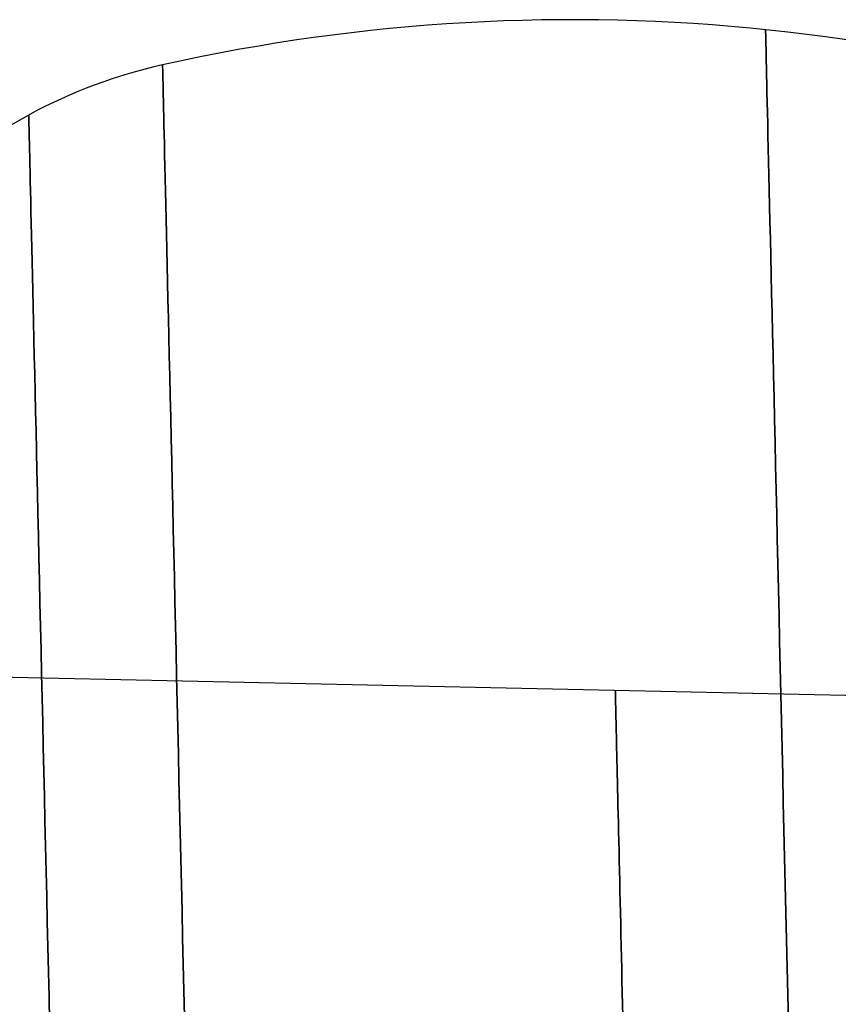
# Model space of a CAD drawing. Extents: x 35624 to 36541, y 4015 to 4839.
# Tile 149 of 150: x 36381 to 36461, y 4695 to 4792. Entities that reach past the tile are written whole.
import ezdxf

# ---------------------------------------------------------------- set-up
doc = ezdxf.new("R2010")
doc.units = 0
doc.layers.add('IGES_LEVEL_3', color=87, linetype='CONTINUOUS')

msp = doc.modelspace()

# ---------------------------------------------------------------- linework, layer by layer
at = {"layer": 'IGES_LEVEL_3'}
for p, q in [((36453.867, 4790.598, 77.977), (36453.868, 4790.569, 75.437)), ((36453.868, 4790.569, 80.516), (36453.867, 4790.598, 77.977)), ((36453.868, 4790.569, 75.437), (36453.87, 4790.483, 72.876)), ((36453.87, 4790.483, 83.077), (36453.868, 4790.569, 80.516)), ((36453.87, 4790.483, 72.876), (36453.873, 4790.337, 70.295)), ((36453.873, 4790.337, 85.658), (36453.87, 4790.483, 83.077)), ((36453.873, 4790.337, 70.295), (36453.878, 4790.13, 67.696)), ((36453.878, 4790.13, 88.257), (36453.873, 4790.337, 85.658)), ((36453.878, 4790.13, 67.696), (36453.884, 4789.862, 65.081)), ((36453.884, 4789.862, 90.872), (36453.878, 4790.13, 88.257)), ((36453.884, 4789.862, 65.081), (36453.892, 4789.529, 62.452)), ((36453.892, 4789.529, 93.502), (36453.884, 4789.862, 90.872)), ((36453.892, 4789.529, 62.452), (36453.901, 4789.132, 59.81)), ((36453.901, 4789.132, 96.144), (36453.892, 4789.529, 93.502)), ((36453.901, 4789.132, 59.81), (36453.912, 4788.67, 57.158)), ((36453.912, 4788.67, 98.796), (36453.901, 4789.132, 96.144)), ((36453.912, 4788.67, 57.158), (36453.924, 4788.14, 54.498)), ((36453.924, 4788.14, 101.455), (36453.912, 4788.67, 98.796)), ((36453.924, 4788.14, 54.498), (36453.937, 4787.542, 51.833)), ((36453.937, 4787.542, 104.121), (36453.924, 4788.14, 101.455)), ((36394.858, 4787.155, 77.977), (36394.859, 4787.127, 80.412)), ((36394.859, 4787.127, 75.541), (36394.858, 4787.155, 77.977)), ((36394.859, 4787.127, 80.412), (36394.861, 4787.044, 82.868)), ((36394.861, 4787.044, 73.086), (36394.859, 4787.127, 75.541)), ((36453.937, 4787.542, 51.833), (36453.953, 4786.876, 49.164)), ((36453.953, 4786.876, 106.789), (36453.937, 4787.542, 104.121)), ((36394.861, 4787.044, 82.868), (36394.864, 4786.905, 85.343)), ((36394.864, 4786.905, 70.611), (36394.861, 4787.044, 73.086)), ((36394.864, 4786.905, 85.343), (36394.869, 4786.707, 87.835)), ((36394.869, 4786.707, 68.118), (36394.864, 4786.905, 70.611)), ((36394.869, 4786.707, 87.835), (36394.874, 4786.449, 90.343)), ((36394.874, 4786.449, 65.61), (36394.869, 4786.707, 68.118)), ((36394.874, 4786.449, 90.343), (36394.882, 4786.13, 92.865)), ((36394.882, 4786.13, 63.089), (36394.874, 4786.449, 65.61)), ((36394.882, 4786.13, 92.865), (36394.891, 4785.75, 95.398)), ((36394.891, 4785.75, 60.555), (36394.882, 4786.13, 63.089)), ((36453.953, 4786.876, 49.164), (36453.97, 4786.14, 46.495)), ((36453.97, 4786.14, 109.458), (36453.953, 4786.876, 106.789)), ((36453.97, 4786.14, 46.495), (36453.988, 4785.334, 43.828)), ((36453.988, 4785.334, 112.126), (36453.97, 4786.14, 109.458)), ((36394.891, 4785.75, 95.398), (36394.901, 4785.306, 97.941)), ((36394.901, 4785.306, 58.012), (36394.891, 4785.75, 60.555)), ((36394.901, 4785.306, 97.941), (36394.912, 4784.798, 100.492)), ((36394.912, 4784.798, 55.462), (36394.901, 4785.306, 58.012)), ((36453.988, 4785.334, 43.828), (36454.008, 4784.457, 41.165)), ((36454.008, 4784.457, 114.789), (36453.988, 4785.334, 112.126)), ((36394.912, 4784.798, 100.492), (36394.926, 4784.225, 103.048)), ((36394.926, 4784.225, 52.906), (36394.912, 4784.798, 55.462)), ((36394.926, 4784.225, 103.048), (36394.94, 4783.586, 105.607)), ((36394.94, 4783.586, 50.347), (36394.926, 4784.225, 52.906)), ((36454.008, 4784.457, 41.165), (36454.03, 4783.509, 38.509)), ((36454.03, 4783.509, 117.445), (36454.008, 4784.457, 114.789)), ((36394.94, 4783.586, 105.607), (36394.956, 4782.88, 108.166)), ((36394.956, 4782.88, 47.787), (36394.94, 4783.586, 50.347)), ((36454.03, 4783.509, 38.509), (36454.054, 4782.489, 35.862)), ((36454.054, 4782.489, 120.091), (36454.03, 4783.509, 117.445)), ((36394.956, 4782.88, 108.166), (36394.974, 4782.107, 110.724)), ((36394.974, 4782.107, 45.229), (36394.956, 4782.88, 47.787)), ((36454.054, 4782.489, 35.862), (36454.079, 4781.398, 33.228)), ((36454.079, 4781.398, 122.725), (36454.054, 4782.489, 120.091)), ((36381.762, 4782.248, 77.977), (36381.763, 4782.222, 75.656)), ((36381.763, 4782.222, 80.298), (36381.762, 4782.248, 77.977)), ((36381.763, 4782.222, 75.656), (36381.764, 4782.143, 73.315)), ((36381.764, 4782.143, 82.638), (36381.763, 4782.222, 80.298)), ((36381.764, 4782.143, 73.315), (36381.768, 4782.01, 70.956)), ((36381.768, 4782.01, 84.997), (36381.764, 4782.143, 82.638)), ((36381.768, 4782.01, 70.956), (36381.772, 4781.821, 68.581)), ((36381.772, 4781.821, 87.373), (36381.768, 4782.01, 84.997)), ((36381.772, 4781.821, 68.581), (36381.778, 4781.576, 66.191)), ((36381.778, 4781.576, 89.763), (36381.772, 4781.821, 87.373)), ((36381.778, 4781.576, 66.191), (36381.785, 4781.272, 63.787)), ((36381.785, 4781.272, 92.166), (36381.778, 4781.576, 89.763)), ((36394.974, 4782.107, 110.724), (36394.994, 4781.266, 113.278)), ((36394.994, 4781.266, 42.676), (36394.974, 4782.107, 45.229)), ((36454.079, 4781.398, 33.228), (36454.105, 4780.236, 30.609)), ((36454.105, 4780.236, 125.344), (36454.079, 4781.398, 122.725)), ((36381.785, 4781.272, 63.787), (36381.793, 4780.909, 61.373)), ((36381.793, 4780.909, 94.581), (36381.785, 4781.272, 92.166)), ((36381.793, 4780.909, 61.373), (36381.803, 4780.486, 58.949)), ((36381.803, 4780.486, 97.004), (36381.793, 4780.909, 94.581)), ((36381.803, 4780.486, 58.949), (36381.814, 4780.002, 56.518)), ((36381.814, 4780.002, 99.435), (36381.803, 4780.486, 97.004)), ((36394.994, 4781.266, 113.278), (36395.014, 4780.357, 115.825)), ((36395.014, 4780.357, 40.128), (36394.994, 4781.266, 42.676)), ((36395.014, 4780.357, 115.825), (36395.037, 4779.379, 118.363)), ((36395.037, 4779.379, 37.591), (36395.014, 4780.357, 40.128)), ((36381.814, 4780.002, 56.518), (36381.826, 4779.456, 54.082)), ((36381.826, 4779.456, 101.871), (36381.814, 4780.002, 99.435)), ((36381.826, 4779.456, 54.082), (36381.84, 4778.847, 51.643)), ((36381.84, 4778.847, 104.31), (36381.826, 4779.456, 101.871)), ((36395.037, 4779.379, 118.363), (36395.061, 4778.333, 120.889)), ((36395.061, 4778.333, 35.065), (36395.037, 4779.379, 37.591)), ((36454.105, 4780.236, 30.609), (36454.134, 4779.002, 28.008)), ((36454.134, 4779.002, 127.945), (36454.105, 4780.236, 125.344)), ((36381.84, 4778.847, 51.643), (36381.856, 4778.174, 49.204)), ((36381.856, 4778.174, 106.75), (36381.84, 4778.847, 104.31)), ((36454.134, 4779.002, 28.008), (36454.164, 4777.696, 25.428)), ((36454.164, 4777.696, 130.526), (36454.134, 4779.002, 127.945)), ((36381.856, 4778.174, 49.204), (36381.873, 4777.437, 46.766)), ((36381.873, 4777.437, 109.188), (36381.856, 4778.174, 106.75)), ((36395.061, 4778.333, 120.889), (36395.087, 4777.218, 123.4)), ((36395.087, 4777.218, 32.553), (36395.061, 4778.333, 35.065)), ((36454.164, 4777.696, 25.428), (36454.195, 4776.32, 22.871)), ((36454.195, 4776.32, 133.083), (36454.164, 4777.696, 130.526)), ((36381.873, 4777.437, 46.766), (36381.891, 4776.636, 44.332)), ((36381.891, 4776.636, 111.622), (36381.873, 4777.437, 109.188)), ((36381.891, 4776.636, 44.332), (36381.911, 4775.769, 41.904)), ((36381.911, 4775.769, 114.049), (36381.891, 4776.636, 111.622)), ((36395.087, 4777.218, 123.4), (36395.114, 4776.035, 125.895)), ((36395.114, 4776.035, 30.059), (36395.087, 4777.218, 32.553)), ((36381.911, 4775.769, 41.904), (36381.932, 4774.838, 39.486)), ((36381.932, 4774.838, 116.468), (36381.911, 4775.769, 114.049)), ((36395.114, 4776.035, 125.895), (36395.143, 4774.783, 128.369)), ((36395.143, 4774.783, 27.585), (36395.114, 4776.035, 30.059)), ((36454.195, 4776.32, 22.871), (36454.229, 4774.874, 20.34)), ((36454.229, 4774.874, 135.613), (36454.195, 4776.32, 133.083)), ((36381.932, 4774.838, 39.486), (36381.955, 4773.841, 37.078)), ((36381.955, 4773.841, 118.875), (36381.932, 4774.838, 116.468)), ((36395.143, 4774.783, 128.369), (36395.173, 4773.463, 130.821)), ((36395.173, 4773.463, 25.133), (36395.143, 4774.783, 27.585)), ((36454.229, 4774.874, 20.34), (36454.263, 4773.358, 17.839)), ((36454.263, 4773.358, 138.115), (36454.229, 4774.874, 135.613)), ((36381.955, 4773.841, 37.078), (36381.98, 4772.778, 34.685)), ((36381.98, 4772.778, 121.269), (36381.955, 4773.841, 118.875)), ((36381.98, 4772.778, 34.685), (36382.006, 4771.65, 32.307)), ((36382.006, 4771.65, 123.646), (36381.98, 4772.778, 121.269)), ((36395.173, 4773.463, 130.821), (36395.205, 4772.076, 133.248)), ((36395.205, 4772.076, 22.706), (36395.173, 4773.463, 25.133)), ((36454.263, 4773.358, 17.839), (36454.3, 4771.774, 15.369)), ((36454.3, 4771.774, 140.584), (36454.263, 4773.358, 138.115)), ((36395.205, 4772.076, 133.248), (36395.238, 4770.623, 135.646)), ((36395.238, 4770.623, 20.307), (36395.205, 4772.076, 22.706)), ((36454.3, 4771.774, 15.369), (36454.338, 4770.121, 12.934)), ((36454.338, 4770.121, 143.019), (36454.3, 4771.774, 140.584)), ((36382.006, 4771.65, 32.307), (36382.033, 4770.457, 29.949)), ((36382.033, 4770.457, 126.004), (36382.006, 4771.65, 123.646)), ((36382.033, 4770.457, 29.949), (36382.062, 4769.199, 27.612)), ((36382.062, 4769.199, 128.341), (36382.033, 4770.457, 126.004)), ((36395.238, 4770.623, 135.646), (36395.273, 4769.103, 138.015)), ((36395.273, 4769.103, 17.939), (36395.238, 4770.623, 20.307)), ((36454.338, 4770.121, 12.934), (36454.377, 4768.403, 10.536)), ((36454.377, 4768.403, 145.417), (36454.338, 4770.121, 143.019)), ((36382.062, 4769.199, 27.612), (36382.092, 4767.878, 25.299)), ((36382.092, 4767.878, 130.654), (36382.062, 4769.199, 128.341)), ((36395.273, 4769.103, 138.015), (36395.309, 4767.519, 140.35)), ((36395.309, 4767.519, 15.604), (36395.273, 4769.103, 17.939)), ((36382.092, 4767.878, 25.299), (36382.124, 4766.492, 23.013)), ((36382.124, 4766.492, 132.94), (36382.092, 4767.878, 130.654)), ((36454.377, 4768.403, 10.536), (36454.418, 4766.618, 8.178)), ((36454.418, 4766.618, 147.775), (36454.377, 4768.403, 145.417)), ((36395.309, 4767.519, 140.35), (36395.347, 4765.87, 142.649)), ((36395.347, 4765.87, 13.304), (36395.309, 4767.519, 15.604)), ((36382.124, 4766.492, 23.013), (36382.157, 4765.044, 20.756)), ((36382.157, 4765.044, 135.198), (36382.124, 4766.492, 132.94)), ((36454.418, 4766.618, 8.178), (36454.461, 4764.771, 5.863)), ((36454.461, 4764.771, 150.091), (36454.418, 4766.618, 147.775)), ((36382.157, 4765.044, 20.756), (36382.192, 4763.534, 18.53)), ((36382.192, 4763.534, 137.423), (36382.157, 4765.044, 135.198)), ((36395.347, 4765.87, 142.649), (36395.387, 4764.16, 144.91)), ((36395.387, 4764.16, 11.043), (36395.347, 4765.87, 13.304)), ((36395.387, 4764.16, 144.91), (36395.427, 4762.388, 147.131)), ((36395.427, 4762.388, 8.823), (36395.387, 4764.16, 11.043)), ((36454.461, 4764.771, 5.863), (36454.505, 4762.86, 3.592)), ((36454.505, 4762.86, 152.361), (36454.461, 4764.771, 150.091)), ((36382.192, 4763.534, 18.53), (36382.228, 4761.963, 16.339)), ((36382.228, 4761.963, 139.615), (36382.192, 4763.534, 137.423)), ((36395.427, 4762.388, 147.131), (36395.47, 4760.556, 149.308)), ((36395.47, 4760.556, 6.645), (36395.427, 4762.388, 8.823)), ((36454.505, 4762.86, 3.592), (36454.55, 4760.89, 1.369)), ((36454.55, 4760.89, 154.584), (36454.505, 4762.86, 152.361)), ((36382.228, 4761.963, 16.339), (36382.266, 4760.332, 14.184)), ((36382.266, 4760.332, 141.77), (36382.228, 4761.963, 139.615)), ((36382.266, 4760.332, 14.184), (36382.305, 4758.643, 12.067)), ((36382.305, 4758.643, 143.886), (36382.266, 4760.332, 141.77)), ((36395.47, 4760.556, 149.308), (36395.513, 4758.666, 151.44)), ((36395.513, 4758.666, 4.514), (36395.47, 4760.556, 6.645)), ((36454.55, 4760.89, 1.369), (36454.597, 4758.86, -0.804)), ((36454.597, 4758.86, 156.757), (36454.55, 4760.89, 154.584)), ((36382.305, 4758.643, 12.067), (36382.345, 4756.898, 9.992)), ((36382.345, 4756.898, 145.961), (36382.305, 4758.643, 143.886)), ((36395.513, 4758.666, 151.44), (36395.558, 4756.72, 153.524)), ((36395.558, 4756.72, 2.43), (36395.513, 4758.666, 4.514)), ((36454.597, 4758.86, -0.804), (36454.645, 4756.774, -2.925)), ((36454.645, 4756.774, 158.878), (36454.597, 4758.86, 156.757)), ((36382.345, 4756.898, 9.992), (36382.386, 4755.096, 7.961)), ((36382.386, 4755.096, 147.993), (36382.345, 4756.898, 145.961)), ((36395.558, 4756.72, 153.524), (36395.604, 4754.719, 155.558)), ((36395.604, 4754.719, 0.395), (36395.558, 4756.72, 2.43)), ((36454.645, 4756.774, -2.925), (36454.694, 4754.633, -4.992)), ((36454.694, 4754.633, 160.945), (36454.645, 4756.774, 158.878)), ((36382.386, 4755.096, 7.961), (36382.429, 4753.241, 5.974)), ((36382.429, 4753.241, 149.979), (36382.386, 4755.096, 147.993)), ((36395.604, 4754.719, 155.558), (36395.651, 4752.666, 157.54)), ((36395.651, 4752.666, -1.587), (36395.604, 4754.719, 0.395)), ((36454.694, 4754.633, -4.992), (36454.744, 4752.439, -7.003)), ((36454.744, 4752.439, 162.956), (36454.694, 4754.633, 160.945)), ((36382.429, 4753.241, 5.974), (36382.473, 4751.335, 4.036)), ((36382.473, 4751.335, 151.918), (36382.429, 4753.241, 149.979)), ((36395.651, 4752.666, 157.54), (36395.699, 4750.563, 159.468)), ((36395.699, 4750.563, -3.515), (36395.651, 4752.666, -1.587)), ((36454.744, 4752.439, -7.003), (36454.796, 4750.196, -8.955)), ((36454.796, 4750.196, 164.909), (36454.744, 4752.439, 162.956)), ((36382.473, 4751.335, 4.036), (36382.517, 4749.378, 2.147)), ((36382.517, 4749.378, 153.807), (36382.473, 4751.335, 151.918)), ((36395.699, 4750.563, 159.468), (36395.749, 4748.411, 161.341)), ((36395.749, 4748.411, -5.387), (36395.699, 4750.563, -3.515)), ((36454.796, 4750.196, -8.955), (36454.848, 4747.904, -10.848)), ((36454.848, 4747.904, 166.801), (36454.796, 4750.196, 164.909)), ((36382.517, 4749.378, 2.147), (36382.564, 4747.373, 0.309)), ((36382.564, 4747.373, 155.645), (36382.517, 4749.378, 153.807)), ((36395.749, 4748.411, 161.341), (36395.799, 4746.213, 163.156)), ((36395.799, 4746.213, -7.202), (36395.749, 4748.411, -5.387)), ((36454.848, 4747.904, -10.848), (36454.902, 4745.567, -12.678)), ((36454.902, 4745.567, 168.632), (36454.848, 4747.904, 166.801)), ((36382.564, 4747.373, 0.309), (36382.611, 4745.322, -1.476)), ((36382.611, 4745.322, 157.429), (36382.564, 4747.373, 155.645)), ((36395.799, 4746.213, 163.156), (36395.851, 4743.972, 164.911)), ((36395.851, 4743.972, -8.958), (36395.799, 4746.213, -7.202)), ((36382.611, 4745.322, -1.476), (36382.659, 4743.228, -3.205)), ((36382.659, 4743.228, 159.159), (36382.611, 4745.322, 157.429)), ((36454.902, 4745.567, -12.678), (36454.957, 4743.187, -14.446)), ((36454.957, 4743.187, 170.399), (36454.902, 4745.567, 168.632)), ((36395.851, 4743.972, 164.911), (36395.903, 4741.69, 166.606)), ((36395.903, 4741.69, -10.653), (36395.851, 4743.972, -8.958)), ((36382.659, 4743.228, -3.205), (36382.708, 4741.092, -4.879)), ((36382.708, 4741.092, 160.832), (36382.659, 4743.228, 159.159)), ((36454.957, 4743.187, -14.446), (36455.012, 4740.767, -16.149)), ((36455.012, 4740.767, 172.102), (36454.957, 4743.187, 170.399)), ((36382.708, 4741.092, -4.879), (36382.758, 4738.917, -6.494)), ((36382.758, 4738.917, 162.448), (36382.708, 4741.092, 160.832)), ((36395.903, 4741.69, 166.606), (36395.956, 4739.369, 168.239)), ((36395.956, 4739.369, -12.286), (36395.903, 4741.69, -10.653)), ((36455.012, 4740.767, -16.149), (36455.069, 4738.309, -17.786)), ((36455.069, 4738.309, 173.739), (36455.012, 4740.767, 172.102)), ((36382.758, 4738.917, -6.494), (36382.809, 4736.705, -8.05)), ((36382.809, 4736.705, 164.004), (36382.758, 4738.917, 162.448)), ((36395.956, 4739.369, 168.239), (36396.011, 4737.012, 169.809)), ((36396.011, 4737.012, -13.856), (36395.956, 4739.369, -12.286)), ((36455.069, 4738.309, -17.786), (36455.126, 4735.816, -19.356)), ((36455.126, 4735.816, 175.309), (36455.069, 4738.309, 173.739)), ((36396.011, 4737.012, 169.809), (36396.066, 4734.621, 171.315)), ((36396.066, 4734.621, -15.361), (36396.011, 4737.012, -13.856)), ((36382.809, 4736.705, -8.05), (36382.86, 4734.458, -9.547)), ((36382.86, 4734.458, 165.5), (36382.809, 4736.705, 164.004)), ((36455.126, 4735.816, -19.356), (36455.184, 4733.291, -20.858)), ((36455.184, 4733.291, 176.811), (36455.126, 4735.816, 175.309)), ((36382.86, 4734.458, -9.547), (36382.913, 4732.18, -10.981)), ((36382.913, 4732.18, 166.935), (36382.86, 4734.458, 165.5)), ((36396.066, 4734.621, 171.315), (36396.121, 4732.2, 172.755)), ((36396.121, 4732.2, -16.801), (36396.066, 4734.621, -15.361)), ((36455.184, 4733.291, -20.858), (36455.243, 4730.737, -22.29)), ((36455.243, 4730.737, 178.244), (36455.184, 4733.291, 176.811)), ((36382.913, 4732.18, -10.981), (36382.966, 4729.872, -12.354)), ((36382.966, 4729.872, 168.308), (36382.913, 4732.18, 166.935)), ((36396.121, 4732.2, 172.755), (36396.177, 4729.751, 174.129)), ((36396.177, 4729.751, -18.175), (36396.121, 4732.2, -16.801)), ((36455.243, 4730.737, -22.29), (36455.302, 4728.156, -23.654)), ((36455.302, 4728.156, 179.607), (36455.243, 4730.737, 178.244)), ((36382.966, 4729.872, -12.354), (36383.019, 4727.538, -13.664)), ((36383.019, 4727.538, 169.617), (36382.966, 4729.872, 168.308)), ((36396.177, 4729.751, 174.129), (36396.234, 4727.276, 175.436)), ((36396.234, 4727.276, -19.483), (36396.177, 4729.751, -18.175)), ((36373.876, 4727.371, 77.977), (36504.453, 4724.507, 77.977)), ((36383.019, 4727.538, -13.664), (36383.074, 4725.179, -14.91)), ((36383.074, 4725.179, 170.863), (36383.019, 4727.538, 169.617)), ((36455.302, 4728.156, -23.654), (36455.362, 4725.552, -24.947)), ((36455.362, 4725.552, 180.901), (36455.302, 4728.156, 179.607)), ((36396.234, 4727.276, 175.436), (36396.292, 4724.778, 176.676)), ((36396.292, 4724.778, -20.723), (36396.234, 4727.276, -19.483)), ((36439.164, 4725.939, 77.977), (36439.164, 4725.926, 76.867)), ((36439.164, 4725.926, 79.087), (36439.164, 4725.939, 77.977)), ((36439.164, 4725.926, 76.867), (36439.165, 4725.889, 75.748)), ((36439.165, 4725.889, 80.206), (36439.164, 4725.926, 79.087)), ((36439.165, 4725.889, 75.748), (36439.167, 4725.825, 74.62)), ((36439.167, 4725.825, 81.334), (36439.165, 4725.889, 80.206)), ((36439.167, 4725.825, 74.62), (36439.169, 4725.735, 73.484)), ((36439.169, 4725.735, 82.469), (36439.167, 4725.825, 81.334)), ((36439.169, 4725.735, 73.484), (36439.172, 4725.617, 72.341)), ((36439.172, 4725.617, 83.612), (36439.169, 4725.735, 82.469)), ((36439.172, 4725.617, 72.341), (36439.175, 4725.472, 71.192)), ((36439.175, 4725.472, 84.762), (36439.172, 4725.617, 83.612)), ((36439.175, 4725.472, 71.192), (36439.179, 4725.299, 70.038)), ((36439.179, 4725.299, 85.916), (36439.175, 4725.472, 84.762)), ((36455.362, 4725.552, -24.947), (36455.422, 4722.927, -26.17)), ((36455.422, 4722.927, 182.123), (36455.362, 4725.552, 180.901)), ((36383.074, 4725.179, -14.91), (36383.128, 4722.799, -16.092)), ((36383.128, 4722.799, 172.045), (36383.074, 4725.179, 170.863)), ((36396.292, 4724.778, 176.676), (36396.35, 4722.261, 177.849)), ((36396.35, 4722.261, -21.895), (36396.292, 4724.778, -20.723)), ((36439.179, 4725.299, 70.038), (36439.184, 4725.096, 68.879)), ((36439.184, 4725.096, 87.075), (36439.179, 4725.299, 85.916)), ((36439.184, 4725.096, 68.879), (36439.189, 4724.865, 67.716)), ((36439.189, 4724.865, 88.237), (36439.184, 4725.096, 87.075)), ((36439.189, 4724.865, 67.716), (36439.195, 4724.604, 66.551)), ((36439.195, 4724.604, 89.402), (36439.189, 4724.865, 88.237)), ((36439.195, 4724.604, 66.551), (36439.202, 4724.312, 65.385)), ((36439.202, 4724.312, 90.568), (36439.195, 4724.604, 89.402)), ((36439.202, 4724.312, 65.385), (36439.209, 4723.991, 64.219)), ((36439.209, 4723.991, 91.735), (36439.202, 4724.312, 90.568)), ((36439.209, 4723.991, 64.219), (36439.217, 4723.638, 63.053)), ((36439.217, 4723.638, 92.9), (36439.209, 4723.991, 91.735)), ((36439.217, 4723.638, 63.053), (36439.226, 4723.255, 61.889)), ((36439.226, 4723.255, 94.064), (36439.217, 4723.638, 92.9)), ((36383.128, 4722.799, -16.092), (36383.183, 4720.399, -17.209)), ((36383.183, 4720.399, 173.163), (36383.128, 4722.799, 172.045)), ((36439.226, 4723.255, 61.889), (36439.235, 4722.841, 60.729)), ((36439.235, 4722.841, 95.225), (36439.226, 4723.255, 94.064)), ((36439.235, 4722.841, 60.729), (36439.246, 4722.395, 59.572)), ((36439.246, 4722.395, 96.381), (36439.235, 4722.841, 95.225)), ((36455.422, 4722.927, -26.17), (36455.483, 4720.283, -27.322)), ((36455.483, 4720.283, 183.275), (36455.422, 4722.927, 182.123)), ((36396.35, 4722.261, 177.849), (36396.408, 4719.726, 178.953)), ((36396.408, 4719.726, -23), (36396.35, 4722.261, -21.895)), ((36439.246, 4722.395, 59.572), (36439.257, 4721.919, 58.421)), ((36439.257, 4721.919, 97.533), (36439.246, 4722.395, 96.381)), ((36439.257, 4721.919, 58.421), (36439.268, 4721.411, 57.276)), ((36439.268, 4721.411, 98.677), (36439.257, 4721.919, 97.533)), ((36439.268, 4721.411, 57.276), (36439.281, 4720.871, 56.14)), ((36439.281, 4720.871, 99.814), (36439.268, 4721.411, 98.677)), ((36439.281, 4720.871, 56.14), (36439.294, 4720.301, 55.012)), ((36439.294, 4720.301, 100.941), (36439.281, 4720.871, 99.814)), ((36383.183, 4720.399, -17.209), (36383.239, 4717.984, -18.262)), ((36383.239, 4717.984, 174.215), (36383.183, 4720.399, 173.163)), ((36396.408, 4719.726, 178.953), (36396.466, 4717.176, 179.99)), ((36396.466, 4717.176, -24.036), (36396.408, 4719.726, -23)), ((36439.294, 4720.301, 55.012), (36439.308, 4719.699, 53.895)), ((36439.308, 4719.699, 102.059), (36439.294, 4720.301, 100.941)), ((36439.308, 4719.699, 53.895), (36439.322, 4719.067, 52.789)), ((36439.322, 4719.067, 103.165), (36439.308, 4719.699, 102.059)), ((36455.483, 4720.283, -27.322), (36455.544, 4717.624, -28.402)), ((36455.544, 4717.624, 184.356), (36455.483, 4720.283, 183.275)), ((36439.322, 4719.067, 52.789), (36439.337, 4718.405, 51.696)), ((36439.337, 4718.405, 104.258), (36439.322, 4719.067, 103.165)), ((36383.239, 4717.984, -18.262), (36383.295, 4715.554, -19.25)), ((36383.295, 4715.554, 175.203), (36383.239, 4717.984, 174.215)), ((36439.337, 4718.405, 51.696), (36439.353, 4717.712, 50.616)), ((36439.353, 4717.712, 105.337), (36439.337, 4718.405, 104.258)), ((36439.353, 4717.712, 50.616), (36439.37, 4716.99, 49.552)), ((36439.37, 4716.99, 106.401), (36439.353, 4717.712, 105.337)), ((36396.466, 4717.176, 179.99), (36396.525, 4714.615, 180.958)), ((36396.525, 4714.615, -25.005), (36396.466, 4717.176, -24.036)), ((36439.37, 4716.99, 49.552), (36439.387, 4716.239, 48.504)), ((36439.387, 4716.239, 107.449), (36439.37, 4716.99, 106.401)), ((36455.544, 4717.624, -28.402), (36455.606, 4714.953, -29.412)), ((36455.606, 4714.953, 185.366), (36455.544, 4717.624, 184.356)), ((36439.387, 4716.239, 48.504), (36439.405, 4715.46, 47.474)), ((36439.405, 4715.46, 108.48), (36439.387, 4716.239, 107.449)), ((36383.295, 4715.554, -19.25), (36383.351, 4713.112, -20.173)), ((36383.351, 4713.112, 176.126), (36383.295, 4715.554, 175.203)), ((36439.405, 4715.46, 47.474), (36439.424, 4714.652, 46.462)), ((36439.424, 4714.652, 109.492), (36439.405, 4715.46, 108.48)), ((36455.606, 4714.953, -29.412), (36455.667, 4712.272, -30.352)), ((36455.667, 4712.272, 186.305), (36455.606, 4714.953, 185.366)), ((36396.525, 4714.615, 180.958), (36396.584, 4712.044, 181.859)), ((36396.584, 4712.044, -25.906), (36396.525, 4714.615, -25.005)), ((36439.424, 4714.652, 46.462), (36439.443, 4713.817, 45.47)), ((36439.443, 4713.817, 110.484), (36439.424, 4714.652, 109.492)), ((36383.351, 4713.112, -20.173), (36383.407, 4710.662, -21.031)), ((36383.407, 4710.662, 176.985), (36383.351, 4713.112, 176.126)), ((36439.443, 4713.817, 45.47), (36439.463, 4712.956, 44.498)), ((36439.463, 4712.956, 111.455), (36439.443, 4713.817, 110.484)), ((36439.463, 4712.956, 44.498), (36439.483, 4712.069, 43.548)), ((36439.483, 4712.069, 112.405), (36439.463, 4712.956, 111.455)), ((36396.584, 4712.044, 181.859), (36396.644, 4709.466, 182.692)), ((36396.644, 4709.466, -26.739), (36396.584, 4712.044, -25.906)), ((36439.483, 4712.069, 43.548), (36439.504, 4711.157, 42.621)), ((36439.504, 4711.157, 113.332), (36439.483, 4712.069, 112.405)), ((36455.667, 4712.272, -30.352), (36455.729, 4709.584, -31.22)), ((36455.729, 4709.584, 187.174), (36455.667, 4712.272, 186.305)), ((36439.504, 4711.157, 42.621), (36439.525, 4710.222, 41.718)), ((36439.525, 4710.222, 114.235), (36439.504, 4711.157, 113.332)), ((36383.407, 4710.662, -21.031), (36383.464, 4708.205, -21.825)), ((36383.464, 4708.205, 177.779), (36383.407, 4710.662, 176.985)), ((36439.525, 4710.222, 41.718), (36439.547, 4709.263, 40.839)), ((36439.547, 4709.263, 115.114), (36439.525, 4710.222, 114.235)), ((36396.644, 4709.466, 182.692), (36396.703, 4706.885, 183.458)), ((36396.703, 4706.885, -27.505), (36396.644, 4709.466, -26.739)), ((36439.547, 4709.263, 40.839), (36439.57, 4708.283, 39.986)), ((36439.57, 4708.283, 115.967), (36439.547, 4709.263, 115.114)), ((36455.729, 4709.584, -31.22), (36455.791, 4706.892, -32.019)), ((36455.791, 4706.892, 187.973), (36455.729, 4709.584, 187.174)), ((36383.464, 4708.205, -21.825), (36383.52, 4705.745, -22.555)), ((36383.52, 4705.745, 178.509), (36383.464, 4708.205, 177.779)), ((36439.57, 4708.283, 39.986), (36439.593, 4707.281, 39.159)), ((36439.593, 4707.281, 116.794), (36439.57, 4708.283, 115.967)), ((36439.593, 4707.281, 39.159), (36439.616, 4706.26, 38.359)), ((36439.616, 4706.26, 117.595), (36439.593, 4707.281, 116.794)), ((36396.703, 4706.885, 183.458), (36396.762, 4704.301, 184.157)), ((36396.762, 4704.301, -28.204), (36396.703, 4706.885, -27.505)), ((36439.616, 4706.26, 38.359), (36439.64, 4705.22, 37.587)), ((36439.64, 4705.22, 118.367), (36439.616, 4706.26, 117.595)), ((36455.791, 4706.892, -32.019), (36455.853, 4704.198, -32.748)), ((36455.853, 4704.198, 188.702), (36455.791, 4706.892, 187.973)), ((36383.52, 4705.745, -22.555), (36383.577, 4703.282, -23.222)), ((36383.577, 4703.282, 179.175), (36383.52, 4705.745, 178.509)), ((36439.64, 4705.22, 37.587), (36439.665, 4704.162, 36.842)), ((36439.665, 4704.162, 119.111), (36439.64, 4705.22, 118.367)), ((36396.762, 4704.301, 184.157), (36396.822, 4701.718, 184.791)), ((36396.822, 4701.718, -28.837), (36396.762, 4704.301, -28.204)), ((36383.577, 4703.282, -23.222), (36383.633, 4700.821, -23.825)), ((36383.633, 4700.821, 179.779), (36383.577, 4703.282, 179.175)), ((36439.665, 4704.162, 36.842), (36439.689, 4703.088, 36.127)), ((36439.689, 4703.088, 119.827), (36439.665, 4704.162, 119.111)), ((36455.853, 4704.198, -32.748), (36455.915, 4701.504, -33.408)), ((36455.915, 4701.504, 189.362), (36455.853, 4704.198, 188.702)), ((36439.689, 4703.088, 36.127), (36439.714, 4701.998, 35.441)), ((36439.714, 4701.998, 120.513), (36439.689, 4703.088, 119.827)), ((36396.822, 4701.718, 184.791), (36396.881, 4699.138, 185.358)), ((36396.881, 4699.138, -29.405), (36396.822, 4701.718, -28.837)), ((36439.714, 4701.998, 35.441), (36439.74, 4700.895, 34.785)), ((36439.74, 4700.895, 121.169), (36439.714, 4701.998, 120.513)), ((36455.915, 4701.504, -33.408), (36455.977, 4698.814, -34.001)), ((36455.977, 4698.814, 189.954), (36455.915, 4701.504, 189.362)), ((36383.633, 4700.821, -23.825), (36383.69, 4698.362, -24.366)), ((36383.69, 4698.362, 180.32), (36383.633, 4700.821, 179.779)), ((36439.74, 4700.895, 34.785), (36439.765, 4699.779, 34.158)), ((36439.765, 4699.779, 121.795), (36439.74, 4700.895, 121.169)), ((36439.765, 4699.779, 34.158), (36439.791, 4698.651, 33.563)), ((36439.791, 4698.651, 122.391), (36439.765, 4699.779, 121.795)), ((36396.881, 4699.138, 185.358), (36396.94, 4696.564, 185.862)), ((36396.94, 4696.564, -29.908), (36396.881, 4699.138, -29.405)), ((36439.791, 4698.651, 33.563), (36439.817, 4697.513, 32.997)), ((36439.817, 4697.513, 122.956), (36439.791, 4698.651, 122.391)), ((36455.977, 4698.814, -34.001), (36456.038, 4696.13, -34.525)), ((36456.038, 4696.13, 190.479), (36455.977, 4698.814, 189.954)), ((36383.69, 4698.362, -24.366), (36383.746, 4695.908, -24.846)), ((36383.746, 4695.908, 180.799), (36383.69, 4698.362, 180.32)), ((36439.817, 4697.513, 32.997), (36439.844, 4696.365, 32.463)), ((36439.844, 4696.365, 123.49), (36439.817, 4697.513, 122.956)), ((36396.94, 4696.564, 185.862), (36396.999, 4693.997, 186.301)), ((36396.999, 4693.997, -30.348), (36396.94, 4696.564, -29.908)), ((36383.746, 4695.908, -24.846), (36383.802, 4693.462, -25.265)), ((36383.802, 4693.462, 181.219), (36383.746, 4695.908, 180.799)), ((36439.844, 4696.365, 32.463), (36439.87, 4695.21, 31.96)), ((36439.87, 4695.21, 123.994), (36439.844, 4696.365, 123.49)), ((36456.038, 4696.13, -34.525), (36456.1, 4693.453, -34.984)), ((36456.1, 4693.453, 190.938), (36456.038, 4696.13, 190.479)), ((36439.87, 4695.21, 31.96), (36439.897, 4694.048, 31.487)), ((36439.897, 4694.048, 124.466), (36439.87, 4695.21, 123.994))]:
    msp.add_line(p, q, dxfattribs=at)
for centre, radius, start, end in [((36434.924, 4607.851, 77.977), 183.725, 65.35118, 102.59599), ((36405.893, 4737.768, 77.977), 50.604, 102.59542, 134.09547)]:
    msp.add_arc(centre, radius, start, end, dxfattribs=at)

doc.saveas('drawing.dxf')
